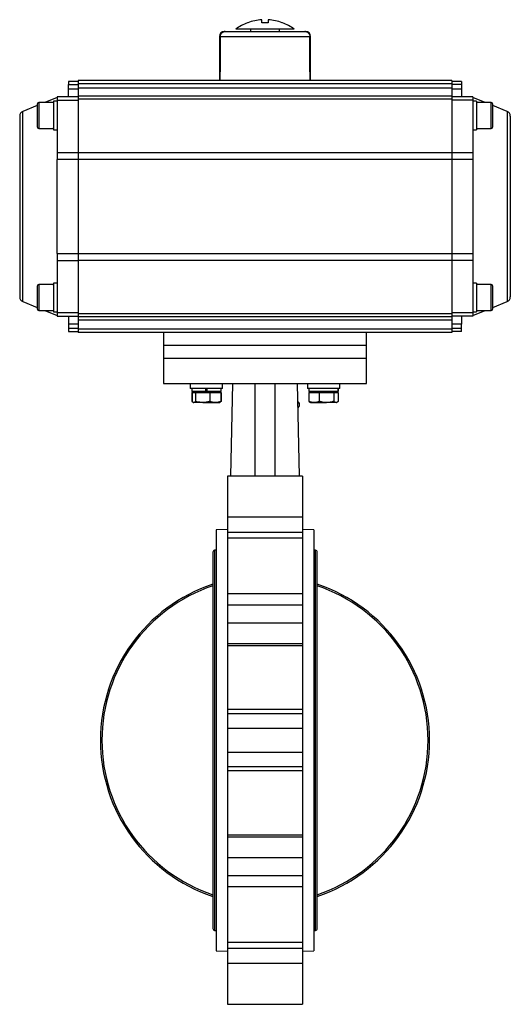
# Model space of a CAD drawing. Header units: millimetres. Extents: x 446 to 2194, y 292 to 1631.
# Tile 27 of 28: x 1413 to 1715, y 657 to 1263. Entities that reach past the tile are written whole.
import ezdxf

# ---------------------------------------------------------------- set-up
doc = ezdxf.new("R2010")
doc.units = ezdxf.units.MM

msp = doc.modelspace()

# ---------------------------------------------------------------- linework, layer by layer
at = {"color": 7, "linetype": 'Continuous', "lineweight": 25}
for p, q in [((1562.34, 1260.99), (1562.34, 1262.85)), ((1566.34, 1262.85), (1566.34, 1260.99)), ((1582.34, 1256.99), (1546.34, 1256.99)), ((1555.34, 1256.99), (1555.34, 1255.59)), ((1561.34, 1255.59), (1561.34, 1255.39)), ((1567.34, 1255.39), (1567.34, 1255.59)), ((1573.34, 1255.59), (1573.34, 1256.99)), ((1589.34, 1255.59), (1588.81, 1255.59)), ((1536.34, 1252.59), (1536.34, 1225.59)), ((1536.7, 1252.59), (1591.98, 1252.59)), ((1592.34, 1225.59), (1592.34, 1252.59)), ((1449.34, 1224.89), (1443.34, 1224.89)), ((1443.34, 1224.89), (1443.34, 1222.89)), ((1679.34, 1225.39), (1449.34, 1225.39)), ((1449.34, 1225.39), (1449.34, 1223.39)), ((1536.34, 1225.59), (1536.62, 1225.59)), ((1536.62, 1225.59), (1592.05, 1225.59)), ((1541.84, 1225.59), (1541.84, 1225.39)), ((1586.84, 1225.39), (1586.84, 1225.59)), ((1592.05, 1225.59), (1592.34, 1225.59)), ((1679.34, 1225.39), (1679.34, 1223.39)), ((1685.34, 1224.89), (1679.34, 1224.89)), ((1685.34, 1224.89), (1685.34, 1222.89)), ((1443.34, 1222.89), (1449.34, 1222.89)), ((1443.34, 1220.39), (1443.34, 1222.89)), ((1443.34, 1215.39), (1443.34, 1220.39)), ((1443.34, 1220.39), (1449.34, 1220.39)), ((1679.34, 1223.39), (1449.34, 1223.39)), ((1449.34, 1223.39), (1449.34, 1220.89)), ((1449.34, 1220.89), (1679.34, 1220.89)), ((1449.34, 1220.89), (1449.34, 1215.89)), ((1679.34, 1223.39), (1679.34, 1220.89)), ((1685.34, 1222.89), (1679.34, 1222.89)), ((1679.34, 1220.89), (1679.34, 1215.89)), ((1679.34, 1220.39), (1685.34, 1220.39)), ((1685.34, 1222.89), (1685.34, 1220.39)), ((1685.34, 1220.39), (1685.34, 1215.39)), ((1434.14, 1211.89), (1425.14, 1211.89)), ((1436.34, 1214.89), (1428.91, 1211.89)), ((1436.34, 1212.69), (1434.14, 1212.69)), ((1434.14, 1212.69), (1434.14, 1195.09)), ((1449.34, 1215.39), (1436.34, 1215.39)), ((1436.34, 1215.39), (1436.34, 1213.39)), ((1436.34, 1213.39), (1449.34, 1213.39)), ((1436.34, 1213.39), (1436.34, 1181.04)), ((1679.34, 1215.89), (1449.34, 1215.89)), ((1449.34, 1215.89), (1449.34, 1213.89)), ((1679.34, 1213.89), (1449.34, 1213.89)), ((1449.34, 1213.89), (1449.34, 1181.15)), ((1679.34, 1215.89), (1679.34, 1213.89)), ((1692.34, 1215.39), (1679.34, 1215.39)), ((1679.34, 1213.89), (1679.34, 1181.15)), ((1692.34, 1213.39), (1679.34, 1213.39)), ((1692.34, 1215.39), (1692.34, 1213.39)), ((1699.76, 1211.89), (1692.34, 1214.89)), ((1692.34, 1213.39), (1692.34, 1181.04)), ((1694.54, 1212.69), (1692.34, 1212.69)), ((1694.54, 1212.69), (1694.54, 1195.09)), ((1703.54, 1211.89), (1694.54, 1211.89)), ((1424.14, 1209.96), (1415.21, 1206.35)), ((1713.46, 1206.35), (1704.54, 1209.96)), ((1425.14, 1195.89), (1434.14, 1195.89)), ((1434.05, 1195.79), (1433.74, 1195.89)), ((1434.14, 1195.09), (1436.34, 1195.09)), ((1692.34, 1195.09), (1694.54, 1195.09)), ((1694.54, 1195.89), (1703.54, 1195.89)), ((1436.34, 1181.04), (1436.34, 1176.73)), ((1436.34, 1181.04), (1449.34, 1181.04)), ((1436.34, 1119.05), (1436.34, 1176.73)), ((1449.34, 1176.73), (1436.34, 1176.73)), ((1449.34, 1181.15), (1679.34, 1181.15)), ((1449.34, 1181.15), (1449.34, 1176.86)), ((1679.34, 1176.86), (1449.34, 1176.86)), ((1449.34, 1176.86), (1449.34, 1118.92)), ((1679.34, 1181.15), (1679.34, 1176.86)), ((1679.34, 1181.04), (1692.34, 1181.04)), ((1679.34, 1176.86), (1679.34, 1118.92)), ((1692.34, 1176.73), (1679.34, 1176.73)), ((1692.34, 1181.04), (1692.34, 1176.73)), ((1692.34, 1176.73), (1692.34, 1119.05)), ((1436.34, 1119.05), (1449.34, 1119.05)), ((1436.34, 1119.05), (1436.34, 1114.74)), ((1449.34, 1118.92), (1679.34, 1118.92)), ((1449.34, 1118.92), (1449.34, 1114.63)), ((1679.34, 1119.05), (1692.34, 1119.05)), ((1679.34, 1118.92), (1679.34, 1114.63)), ((1692.34, 1119.05), (1692.34, 1114.74)), ((1436.34, 1114.74), (1449.34, 1114.74)), ((1436.34, 1114.74), (1436.34, 1082.39)), ((1679.34, 1114.63), (1449.34, 1114.63)), ((1449.34, 1114.63), (1449.34, 1081.89)), ((1692.34, 1114.74), (1679.34, 1114.74)), ((1679.34, 1114.63), (1679.34, 1081.89)), ((1692.34, 1114.74), (1692.34, 1082.39)), ((1434.14, 1099.89), (1425.14, 1099.89)), ((1436.34, 1100.69), (1434.14, 1100.69)), ((1434.14, 1100.69), (1434.14, 1083.09)), ((1694.54, 1100.69), (1692.34, 1100.69)), ((1694.54, 1100.69), (1694.54, 1083.09)), ((1703.54, 1099.89), (1694.54, 1099.89)), ((1694.61, 1099.99), (1694.94, 1099.89)), ((1415.21, 1089.42), (1424.14, 1085.82)), ((1704.54, 1085.82), (1713.46, 1089.42)), ((1425.14, 1083.89), (1434.14, 1083.89)), ((1428.91, 1083.89), (1436.34, 1080.89)), ((1434.14, 1083.09), (1436.34, 1083.09)), ((1449.34, 1082.39), (1436.34, 1082.39)), ((1436.34, 1082.39), (1436.34, 1080.39)), ((1436.34, 1080.39), (1449.34, 1080.39)), ((1443.34, 1080.39), (1443.34, 1075.39)), ((1679.34, 1081.89), (1449.34, 1081.89)), ((1449.34, 1081.89), (1449.34, 1079.89)), ((1449.34, 1079.89), (1449.34, 1077.57)), ((1679.34, 1079.89), (1449.34, 1079.89)), ((1692.34, 1082.39), (1679.34, 1082.39)), ((1679.34, 1081.89), (1679.34, 1079.89)), ((1692.34, 1080.39), (1679.34, 1080.39)), ((1679.34, 1079.89), (1679.34, 1077.57)), ((1685.34, 1080.39), (1685.34, 1075.39)), ((1692.34, 1080.89), (1699.76, 1083.89)), ((1692.34, 1083.09), (1694.54, 1083.09)), ((1692.34, 1082.39), (1692.34, 1080.39)), ((1694.54, 1083.89), (1703.54, 1083.89)), ((1449.34, 1075.39), (1443.34, 1075.39)), ((1443.34, 1075.39), (1443.34, 1072.89)), ((1449.34, 1072.89), (1443.34, 1072.89)), ((1443.34, 1072.89), (1443.34, 1070.89)), ((1679.34, 1077.89), (1449.34, 1077.89)), ((1449.34, 1077.57), (1449.34, 1072.39)), ((1679.34, 1077.57), (1679.34, 1072.39)), ((1685.34, 1075.39), (1679.34, 1075.39)), ((1685.34, 1072.89), (1679.34, 1072.89)), ((1685.34, 1072.89), (1685.34, 1075.39)), ((1685.34, 1070.89), (1685.34, 1072.89)), ((1443.34, 1070.89), (1449.34, 1070.89)), ((1679.34, 1072.39), (1449.34, 1072.39)), ((1449.34, 1072.39), (1449.34, 1070.39)), ((1524.31, 1070.39), (1449.34, 1070.39)), ((1501.84, 1070.39), (1501.84, 1062.39)), ((1604.37, 1070.39), (1524.31, 1070.39)), ((1679.34, 1070.39), (1604.37, 1070.39)), ((1626.84, 1062.39), (1626.84, 1070.39)), ((1679.34, 1072.39), (1679.34, 1070.39)), ((1685.34, 1070.89), (1679.34, 1070.89)), ((1501.84, 1062.39), (1501.84, 1054.39)), ((1520.14, 1062.39), (1501.84, 1062.39)), ((1626.84, 1062.39), (1520.14, 1062.39)), ((1626.84, 1054.39), (1626.84, 1062.39)), ((1501.84, 1054.39), (1501.84, 1038.89)), ((1626.84, 1054.39), (1501.84, 1054.39)), ((1520.14, 1054.39), (1501.84, 1054.39)), ((1626.84, 1054.39), (1520.14, 1054.39)), ((1626.84, 1038.89), (1626.84, 1054.39)), ((1501.84, 1038.89), (1626.84, 1038.89)), ((1518.28, 1038.89), (1518.28, 1035.89)), ((1538.28, 1035.89), (1538.28, 1038.89)), ((1543.34, 981.87), (1544.57, 1038.89)), ((1558.34, 981.86), (1558.34, 1038.89)), ((1570.34, 1038.89), (1570.34, 981.86)), ((1584.1, 1038.89), (1585.34, 981.87)), ((1590.4, 1038.89), (1590.4, 1035.89)), ((1610.4, 1035.89), (1610.4, 1038.89)), ((1536.03, 1035.89), (1518.28, 1035.89)), ((1519.23, 1035.89), (1519.23, 1034.09)), ((1527.82, 1034.09), (1519.23, 1034.09)), ((1519.29, 1033.49), (1519.29, 1027.95)), ((1519.29, 1033.49), (1519.43, 1033.49)), ((1519.43, 1033.49), (1519.43, 1027.95)), ((1519.43, 1033.49), (1520.49, 1033.49)), ((1520.28, 1034.09), (1520.28, 1033.49)), ((1520.49, 1033.49), (1521.56, 1033.49)), ((1521.56, 1033.49), (1521.56, 1027.95)), ((1521.56, 1033.49), (1525.98, 1033.49)), ((1525.98, 1033.49), (1530.41, 1033.49)), ((1527.82, 1035.89), (1527.82, 1034.09)), ((1527.82, 1034.59), (1527.82, 1035.39)), ((1527.82, 1034.09), (1528.72, 1034.09)), ((1527.82, 1034.09), (1527.82, 1034.09)), ((1528.72, 1034.09), (1528.72, 1035.89)), ((1537.33, 1034.09), (1528.72, 1034.09)), ((1530.41, 1033.49), (1530.41, 1027.95)), ((1530.41, 1033.49), (1533.77, 1033.49)), ((1533.77, 1033.49), (1537.13, 1033.49)), ((1538.28, 1035.89), (1536.03, 1035.89)), ((1536.28, 1033.49), (1536.28, 1034.09)), ((1537.13, 1033.49), (1537.26, 1033.49)), ((1537.13, 1033.49), (1537.13, 1027.95)), ((1537.26, 1033.49), (1537.26, 1027.95)), ((1537.33, 1034.09), (1537.33, 1035.89)), ((1610.4, 1035.89), (1590.4, 1035.89)), ((1591.35, 1035.89), (1591.35, 1034.09)), ((1609.44, 1034.09), (1591.35, 1034.09)), ((1591.41, 1033.49), (1591.41, 1027.95)), ((1591.41, 1033.49), (1594.58, 1033.49)), ((1592.4, 1034.09), (1592.4, 1033.49)), ((1594.58, 1033.49), (1597.75, 1033.49)), ((1597.75, 1033.49), (1597.75, 1027.95)), ((1597.75, 1033.49), (1602.25, 1033.49)), ((1602.25, 1033.49), (1606.74, 1033.49)), ((1606.74, 1033.49), (1606.74, 1027.95)), ((1606.74, 1033.49), (1608.06, 1033.49)), ((1608.06, 1033.49), (1609.39, 1033.49)), ((1608.4, 1033.49), (1608.4, 1034.09)), ((1609.39, 1033.49), (1609.39, 1027.95)), ((1609.44, 1034.09), (1609.44, 1035.89)), ((1609.44, 1035.89), (1609.44, 1034.09)), ((1609.44, 1034.09), (1609.44, 1034.09)), ((1609.45, 1034.09), (1609.44, 1034.09)), ((1609.45, 1034.09), (1609.45, 1035.89)), ((1519.48, 1027.89), (1519.29, 1027.95)), ((1520.05, 1027.37), (1520.28, 1027.24)), ((1520.28, 1027.24), (1520.49, 1027.24)), ((1525.98, 1027.24), (1520.49, 1027.24)), ((1525.98, 1027.24), (1533.77, 1027.24)), ((1533.77, 1027.24), (1536.28, 1027.24)), ((1536.28, 1027.24), (1536.5, 1027.37)), ((1536.5, 1027.37), (1536.63, 1027.44)), ((1592.05, 1027.44), (1592.4, 1027.24)), ((1592.4, 1027.24), (1594.58, 1027.24)), ((1594.58, 1027.24), (1602.25, 1027.24)), ((1608.06, 1027.24), (1602.25, 1027.24)), ((1608.06, 1027.24), (1608.4, 1027.24)), ((1608.4, 1027.24), (1608.75, 1027.44)), ((1543.34, 981.86), (1541.34, 981.86)), ((1541.34, 981.86), (1541.34, 956.69)), ((1585.34, 981.86), (1543.34, 981.86)), ((1585.34, 981.89), (1585.34, 981.86)), ((1587.34, 981.86), (1585.34, 981.86)), ((1587.34, 981.86), (1587.34, 956.69)), ((1587.34, 956.69), (1541.34, 956.69)), ((1541.34, 956.69), (1541.34, 947.5)), ((1587.34, 956.69), (1587.34, 947.5)), ((1541.34, 949.15), (1534.34, 948.89)), ((1534.34, 948.89), (1534.34, 689.89)), ((1541.34, 947.5), (1587.34, 947.5)), ((1541.34, 947.5), (1541.34, 943.69)), ((1594.34, 948.89), (1587.34, 949.15)), ((1587.34, 947.5), (1587.34, 943.69)), ((1594.34, 948.89), (1594.34, 819.39)), ((1587.34, 943.69), (1541.34, 943.69)), ((1541.34, 943.69), (1541.34, 909.54)), ((1587.34, 943.69), (1587.34, 909.54)), ((1532.26, 935.14), (1532.26, 703.64)), ((1534.34, 936.49), (1533.26, 936.49)), ((1533.26, 936.49), (1533.26, 702.29)), ((1595.42, 936.49), (1594.34, 936.49)), ((1595.42, 702.29), (1595.42, 936.49)), ((1596.42, 703.64), (1596.42, 935.14)), ((1587.34, 909.54), (1541.34, 909.54)), ((1541.34, 909.54), (1541.34, 902.82)), ((1587.34, 909.54), (1587.34, 902.82)), ((1541.34, 902.82), (1587.34, 902.82)), ((1541.34, 902.82), (1541.34, 891.53)), ((1587.34, 902.82), (1587.34, 891.53)), ((1587.34, 891.53), (1541.34, 891.53)), ((1541.34, 891.53), (1541.34, 879.05)), ((1587.34, 891.53), (1587.34, 879.05)), ((1541.34, 879.05), (1587.34, 879.05)), ((1541.34, 879.05), (1541.34, 877.56)), ((1587.34, 879.05), (1587.34, 877.56)), ((1587.34, 877.56), (1541.34, 877.56)), ((1541.34, 877.56), (1541.34, 838.25)), ((1587.34, 877.56), (1587.34, 838.25)), ((1587.34, 838.25), (1541.34, 838.25)), ((1541.34, 838.25), (1541.34, 835.78)), ((1587.34, 838.25), (1587.34, 835.78)), ((1541.34, 835.78), (1587.34, 835.78)), ((1541.34, 835.78), (1541.34, 826.6)), ((1587.34, 835.78), (1587.34, 826.6)), ((1587.34, 826.6), (1541.34, 826.6)), ((1541.34, 826.6), (1541.34, 812.18)), ((1587.34, 826.6), (1587.34, 812.18)), ((1594.34, 819.39), (1594.34, 689.89)), ((1541.34, 812.18), (1587.34, 812.18)), ((1541.34, 812.18), (1541.34, 802.99)), ((1587.34, 812.18), (1587.34, 802.99)), ((1587.34, 802.99), (1541.34, 802.99)), ((1541.34, 802.99), (1541.34, 800.53)), ((1587.34, 800.53), (1541.34, 800.53)), ((1541.34, 800.53), (1541.34, 761.21)), ((1587.34, 802.99), (1587.34, 800.53)), ((1587.34, 800.53), (1587.34, 761.21)), ((1541.34, 761.21), (1587.34, 761.21)), ((1541.34, 761.21), (1541.34, 759.73)), ((1587.34, 759.73), (1541.34, 759.73)), ((1541.34, 759.73), (1541.34, 747.24)), ((1587.34, 761.21), (1587.34, 759.73)), ((1587.34, 759.73), (1587.34, 747.24)), ((1541.34, 747.24), (1587.34, 747.24)), ((1541.34, 747.24), (1541.34, 735.96)), ((1587.34, 747.24), (1587.34, 735.96)), ((1587.34, 735.96), (1541.34, 735.96)), ((1541.34, 735.96), (1541.34, 729.23)), ((1587.34, 735.96), (1587.34, 729.23)), ((1587.34, 729.23), (1541.34, 729.23)), ((1541.34, 729.23), (1541.34, 695.09)), ((1587.34, 729.23), (1587.34, 695.09)), ((1533.26, 702.29), (1534.34, 702.29)), ((1594.34, 702.29), (1595.42, 702.29)), ((1541.34, 695.09), (1587.34, 695.09)), ((1541.34, 695.09), (1541.34, 691.28)), ((1587.34, 691.28), (1541.34, 691.28)), ((1541.34, 691.28), (1541.34, 682.09)), ((1587.34, 695.09), (1587.34, 691.28)), ((1587.34, 691.28), (1587.34, 682.09)), ((1534.34, 689.89), (1541.34, 689.62)), ((1587.34, 689.62), (1594.34, 689.89)), ((1587.34, 682.09), (1541.34, 682.09)), ((1541.34, 682.09), (1541.34, 656.91)), ((1587.34, 682.09), (1587.34, 656.91)), ((1541.34, 656.91), (1587.34, 656.91))]:
    msp.add_line(p, q, dxfattribs=at)
at = {"color": 8, "linetype": 'Continuous', "lineweight": 25}
for p, q in [((1536.7, 1252.59), (1536.34, 1252.59)), ((1592.34, 1252.59), (1591.98, 1252.59)), ((1425.14, 1211.89), (1425.14, 1203.89)), ((1703.54, 1195.89), (1703.54, 1211.89)), ((1415.21, 1089.42), (1415.21, 1206.35)), ((1713.46, 1206.35), (1713.46, 1147.58)), ((1425.14, 1203.89), (1425.14, 1195.89)), ((1713.46, 1147.58), (1713.46, 1089.42)), ((1425.14, 1099.89), (1425.14, 1091.89)), ((1703.54, 1083.89), (1703.54, 1099.89)), ((1425.14, 1091.89), (1425.14, 1083.89))]:
    msp.add_line(p, q, dxfattribs=at)
at = {"color": 7, "linetype": 'Continuous', "lineweight": 25}
for centre, radius, start, end in [((1564.34, 1232.99), 30, 111.04082, 126.86501), ((1564.34, 1232.99), 30, 53.12682, 68.96316), ((1539.34, 1252.59), 3, 90, 180), ((1589.34, 1252.59), 3, 0, 90), ((1425.14, 1210.89), 1, 90, 180), ((1703.54, 1210.89), 1, 0, 90), ((1416.34, 1203.57), 3, 112, 180), ((1712.34, 1203.57), 3, 0, 68), ((1425.14, 1196.89), 1, 180, 270), ((1703.54, 1196.89), 1, 270, 0), ((1425.14, 1098.89), 1, 90, 180), ((1703.54, 1098.89), 1, 0, 90), ((1416.34, 1092.2), 3, 180, 248), ((1712.34, 1092.2), 3, 292, 0), ((1425.14, 1084.89), 1, 180, 270), ((1703.54, 1084.89), 1, 270, 0), ((1583.18, 1025.95), 2.4, 1.83595, 61.24995), ((1583.18, 1026), 2.4, 301.23248, 0.64648), ((1533.67, 935.14), 1.41, 106.94229, 180), ((1595.01, 935.14), 1.41, 0, 73.05771), ((1564.34, 819.39), 101.3, 108.46245, 251.53755), ((1564.34, 819.39), 101.3, 288.46245, 71.53755), ((1564.34, 819.39), 100.38, 108.63871, 251.36129), ((1564.34, 819.39), 100.38, 288.63871, 71.36129), ((1533.67, 703.64), 1.41, 180, 253.05771), ((1595.01, 703.64), 1.41, 286.94229, 0)]:
    msp.add_arc(centre, radius, start, end, dxfattribs=at)
for major_axis, start_param, end_param in [((-4.86, 1604.12), 1.235364, 1.253135), ((-4.86, 1604.12), 1.235364, 1.253135), ((4.86, 1604.12), 5.03005, 5.047821)]:
    msp.add_ellipse((1564.34, 724.63), major_axis=major_axis, ratio=0.01719, start_param=start_param, end_param=end_param, dxfattribs=at)
for points, knots in [([(1553.76, 1260.99), (1553.63, 1260.99), (1553.51, 1260.99), (1553.57, 1260.99), (1553.57, 1260.99)], [0, 0, 0, 0, 0.999724, 1, 1, 1, 1]), ([(1562.34, 1262.85), (1560.89, 1262.7), (1557.96, 1262.4), (1555.17, 1261.46), (1553.76, 1260.99)], [0, 0, 0, 0, 0.49456, 1, 1, 1, 1]), ([(1566.34, 1260.99), (1565.68, 1260.99), (1564.35, 1260.99), (1563.02, 1260.99), (1562.34, 1260.99)], [0, 0, 0, 0, 0.491229, 1, 1, 1, 1]), ([(1574.92, 1260.99), (1573.54, 1261.45), (1570.75, 1262.39), (1567.82, 1262.7), (1566.34, 1262.85)], [0, 0, 0, 0, 0.49456, 1, 1, 1, 1]), ([(1575.11, 1260.99), (1575.11, 1260.99), (1575.17, 1260.99), (1575.05, 1260.99), (1574.92, 1260.99)], [0, 0, 0, 0, 0.002985, 1, 1, 1, 1]), ([(1536.7, 1252.59), (1536.73, 1252.91), (1536.8, 1253.56), (1537.3, 1254.43), (1538.04, 1255.1), (1538.93, 1255.52), (1539.57, 1255.57), (1539.86, 1255.59)], [0, 0, 0, 0, 0.199105, 0.398026, 0.601999, 0.81731, 1, 1, 1, 1]), ([(1539.86, 1255.59), (1539.49, 1255.55), (1538.73, 1255.48), (1537.74, 1254.9), (1537.04, 1254.06), (1536.73, 1253.23), (1536.71, 1252.74), (1536.7, 1252.59)], [0, 0, 0, 0, 0.2348416, 0.4700164, 0.6954024, 0.9065623, 1, 1, 1, 1]), ([(1539.86, 1255.59), (1540.2, 1255.59), (1540.89, 1255.59), (1542.77, 1255.59), (1545.31, 1255.59), (1548.48, 1255.59), (1552.15, 1255.59), (1556.13, 1255.59), (1560.23, 1255.59), (1564.34, 1255.59), (1568.45, 1255.59), (1572.55, 1255.59), (1576.53, 1255.59), (1580.19, 1255.59), (1583.37, 1255.59), (1585.9, 1255.59), (1587.79, 1255.59), (1588.48, 1255.59), (1588.81, 1255.59)], [0, 0, 0, 0, 0.059299, 0.121259, 0.185129, 0.25, 0.314871, 0.378741, 0.440701, 0.5, 0.559299, 0.621259, 0.685129, 0.75, 0.814871, 0.878741, 0.940701, 1, 1, 1, 1]), ([(1588.81, 1255.59), (1589.19, 1255.55), (1589.94, 1255.48), (1590.93, 1254.9), (1591.64, 1254.06), (1591.94, 1253.23), (1591.97, 1252.74), (1591.98, 1252.59)], [0, 0, 0, 0, 0.234842, 0.470016, 0.695402, 0.906562, 1, 1, 1, 1]), ([(1588.81, 1255.59), (1589.19, 1255.55), (1589.94, 1255.48), (1590.93, 1254.9), (1591.64, 1254.06), (1591.94, 1253.23), (1591.97, 1252.74), (1591.98, 1252.59)], [0, 0, 0, 0, 0.234842, 0.470016, 0.695402, 0.906562, 1, 1, 1, 1]), ([(1424.14, 1210.89), (1424.14, 1210.8), (1424.14, 1210.65), (1424.14, 1209.78), (1424.14, 1208.87), (1424.14, 1207.75), (1424.14, 1206.12), (1424.14, 1204.77), (1424.14, 1203.89)], [0, 0, 0, 0, 0.239457, 0.368361, 0.5, 0.631639, 0.760543, 1, 1, 1, 1]), ([(1704.54, 1203.89), (1704.54, 1204.77), (1704.54, 1206.12), (1704.54, 1207.75), (1704.54, 1208.87), (1704.54, 1209.78), (1704.54, 1210.65), (1704.54, 1210.8), (1704.54, 1210.89)], [0, 0, 0, 0, 0.239457, 0.368361, 0.5, 0.631639, 0.760543, 1, 1, 1, 1]), ([(1413.34, 1203.57), (1413.34, 1203.49), (1413.34, 1203.33), (1413.34, 1201.99), (1413.34, 1199.97), (1413.34, 1197.42), (1413.34, 1194.55), (1413.34, 1191.19), (1413.34, 1187.33), (1413.34, 1183.06), (1413.34, 1178.45), (1413.34, 1173.55), (1413.34, 1167.94), (1413.34, 1161.64), (1413.34, 1154.75), (1413.34, 1150.15), (1413.34, 1147.89)], [0, 0, 0, 0, 0.077627, 0.157664, 0.239951, 0.304276, 0.368607, 0.4343, 0.5, 0.565693, 0.631393, 0.695718, 0.760049, 0.842331, 0.922366, 1, 1, 1, 1]), ([(1424.14, 1203.89), (1424.14, 1203.01), (1424.14, 1201.65), (1424.14, 1200.02), (1424.14, 1198.9), (1424.14, 1198), (1424.14, 1197.13), (1424.14, 1196.98), (1424.14, 1196.89)], [0, 0, 0, 0, 0.239457, 0.368361, 0.5, 0.631639, 0.760543, 1, 1, 1, 1]), ([(1704.54, 1196.89), (1704.54, 1196.98), (1704.54, 1197.13), (1704.54, 1198), (1704.54, 1198.9), (1704.54, 1200.02), (1704.54, 1201.65), (1704.54, 1203.01), (1704.54, 1203.89)], [0, 0, 0, 0, 0.2394568, 0.3683607, 0.5, 0.6316393, 0.7605432, 1, 1, 1, 1]), ([(1715.34, 1203.57), (1715.34, 1203.49), (1715.34, 1203.33), (1715.34, 1201.99), (1715.34, 1199.97), (1715.34, 1197.42), (1715.34, 1194.55), (1715.34, 1191.19), (1715.34, 1187.33), (1715.34, 1183.06), (1715.34, 1178.45), (1715.34, 1173.55), (1715.34, 1167.94), (1715.34, 1161.64), (1715.34, 1154.75), (1715.34, 1150.15), (1715.34, 1147.89)], [0, 0, 0, 0, 0.077627, 0.157664, 0.239951, 0.304276, 0.368607, 0.4343, 0.5, 0.565693, 0.631393, 0.695718, 0.760049, 0.842331, 0.922366, 1, 1, 1, 1]), ([(1694.97, 1195.89), (1694.88, 1195.83), (1694.76, 1195.76), (1694.6, 1195.75), (1694.56, 1195.74)], [0, 0, 0, 0, 0.800382, 1, 1, 1, 1]), ([(1413.34, 1147.89), (1413.34, 1145.62), (1413.34, 1141.03), (1413.34, 1134.14), (1413.34, 1127.83), (1413.34, 1122.23), (1413.34, 1117.33), (1413.34, 1112.72), (1413.34, 1108.44), (1413.34, 1104.59), (1413.34, 1101.22), (1413.34, 1098.36), (1413.34, 1095.81), (1413.34, 1093.78), (1413.34, 1092.45), (1413.34, 1092.28), (1413.34, 1092.2)], [0, 0, 0, 0, 0.077631, 0.157664, 0.239951, 0.304276, 0.368607, 0.4343, 0.5, 0.565693, 0.631393, 0.695718, 0.760049, 0.84233, 0.922368, 1, 1, 1, 1]), ([(1715.34, 1147.89), (1715.34, 1145.62), (1715.34, 1141.03), (1715.34, 1134.14), (1715.34, 1127.83), (1715.34, 1122.23), (1715.34, 1117.33), (1715.34, 1112.72), (1715.34, 1108.44), (1715.34, 1104.59), (1715.34, 1101.22), (1715.34, 1098.36), (1715.34, 1095.81), (1715.34, 1093.78), (1715.34, 1092.45), (1715.34, 1092.28), (1715.34, 1092.2)], [0, 0, 0, 0, 0.077631, 0.157664, 0.239951, 0.304276, 0.368607, 0.4343, 0.5, 0.565693, 0.631393, 0.695718, 0.760049, 0.84233, 0.922368, 1, 1, 1, 1]), ([(1424.14, 1098.89), (1424.14, 1098.8), (1424.14, 1098.65), (1424.14, 1097.78), (1424.14, 1096.87), (1424.14, 1095.75), (1424.14, 1094.12), (1424.14, 1092.77), (1424.14, 1091.89)], [0, 0, 0, 0, 0.239457, 0.368361, 0.5, 0.631639, 0.760543, 1, 1, 1, 1]), ([(1433.7, 1099.89), (1433.8, 1099.94), (1433.93, 1100.02), (1434.1, 1100.04), (1434.15, 1100.04)], [0, 0, 0, 0, 0.746322, 1, 1, 1, 1]), ([(1704.54, 1091.89), (1704.54, 1092.77), (1704.54, 1094.12), (1704.54, 1095.75), (1704.54, 1096.87), (1704.54, 1097.78), (1704.54, 1098.65), (1704.54, 1098.8), (1704.54, 1098.89)], [0, 0, 0, 0, 0.239457, 0.368361, 0.5, 0.631639, 0.760543, 1, 1, 1, 1]), ([(1424.14, 1091.89), (1424.14, 1091.01), (1424.14, 1089.65), (1424.14, 1088.02), (1424.14, 1086.9), (1424.14, 1086), (1424.14, 1085.13), (1424.14, 1084.98), (1424.14, 1084.89)], [0, 0, 0, 0, 0.239457, 0.368361, 0.5, 0.631639, 0.760543, 1, 1, 1, 1]), ([(1704.54, 1084.89), (1704.54, 1084.98), (1704.54, 1085.13), (1704.54, 1086), (1704.54, 1086.9), (1704.54, 1088.02), (1704.54, 1089.65), (1704.54, 1091.01), (1704.54, 1091.89)], [0, 0, 0, 0, 0.2394568, 0.3683607, 0.5, 0.6316393, 0.7605432, 1, 1, 1, 1]), ([(1527.82, 1035.89), (1527.82, 1035.89), (1527.82, 1035.89), (1527.82, 1035.85), (1527.82, 1035.75), (1527.82, 1035.63), (1527.82, 1035.5), (1527.82, 1035.43), (1527.82, 1035.39)], [0, 0, 0, 0, 0.0650123, 0.2805342, 0.4960477, 0.7110846, 0.8456621, 1, 1, 1, 1]), ([(1527.82, 1034.59), (1527.82, 1034.57), (1527.82, 1034.5), (1527.82, 1034.4), (1527.82, 1034.27), (1527.82, 1034.17), (1527.82, 1034.1), (1527.82, 1034.09), (1527.82, 1034.09)], [0, 0, 0, 0, 0.05991, 0.2733015, 0.4057137, 0.6205859, 0.8354372, 1, 1, 1, 1]), ([(1520.49, 1027.24), (1520.47, 1027.24), (1520.4, 1027.24), (1520.25, 1027.27), (1520.04, 1027.36), (1519.84, 1027.51), (1519.67, 1027.67), (1519.55, 1027.8), (1519.47, 1027.9), (1519.43, 1027.95)], [0, 0, 0, 0, 0.070048, 0.185145, 0.416024, 0.647857, 0.765018, 0.88247, 1, 1, 1, 1]), ([(1521.56, 1027.95), (1521.38, 1027.75), (1521.03, 1027.35), (1520.67, 1027.28), (1520.49, 1027.24)], [0, 0, 0, 0, 0.495458, 1, 1, 1, 1]), ([(1525.98, 1027.24), (1525.66, 1027.25), (1524.16, 1027.28), (1522.7, 1027.66), (1521.56, 1027.95)], [0, 0, 0, 0, 0.214378, 1, 1, 1, 1]), ([(1530.41, 1027.95), (1530.27, 1027.91), (1530, 1027.83), (1529.58, 1027.72), (1529.15, 1027.62), (1528.71, 1027.52), (1528.26, 1027.44), (1527.81, 1027.37), (1527.36, 1027.31), (1526.9, 1027.27), (1526.44, 1027.24), (1526.13, 1027.24), (1525.98, 1027.24)], [0, 0, 0, 0, 0.094148, 0.188332, 0.288908, 0.389546, 0.490394, 0.591325, 0.693216, 0.795213, 0.897546, 1, 1, 1, 1]), ([(1533.77, 1027.24), (1533.69, 1027.24), (1533.08, 1027.25), (1531.95, 1027.4), (1530.92, 1027.77), (1530.41, 1027.95)], [0, 0, 0, 0, 0.0700858, 0.5307822, 1, 1, 1, 1]), ([(1537.13, 1027.95), (1536.58, 1027.75), (1535.48, 1027.35), (1534.34, 1027.28), (1533.77, 1027.24)], [0, 0, 0, 0, 0.495458, 1, 1, 1, 1]), ([(1536.5, 1027.37), (1536.5, 1027.37), (1536.59, 1027.41), (1536.72, 1027.52), (1536.88, 1027.67), (1537, 1027.8), (1537.08, 1027.9), (1537.13, 1027.95)], [0, 0, 0, 0, 0.017809, 0.407729, 0.604783, 0.802325, 1, 1, 1, 1]), ([(1537.26, 1027.95), (1537.22, 1027.91), (1537.14, 1027.83), (1537.01, 1027.72), (1536.88, 1027.61), (1536.75, 1027.52), (1536.67, 1027.47), (1536.63, 1027.44)], [0, 0, 0, 0, 0.19999, 0.400064, 0.600429, 0.80091, 1, 1, 1, 1]), ([(1594.58, 1027.24), (1594.51, 1027.24), (1593.94, 1027.25), (1592.86, 1027.4), (1591.9, 1027.77), (1591.41, 1027.95)], [0, 0, 0, 0, 0.070086, 0.530782, 1, 1, 1, 1]), ([(1591.41, 1027.95), (1591.45, 1027.91), (1591.54, 1027.83), (1591.67, 1027.72), (1591.79, 1027.61), (1591.92, 1027.52), (1592.01, 1027.47), (1592.05, 1027.44)], [0, 0, 0, 0, 0.19999, 0.400064, 0.600429, 0.80091, 1, 1, 1, 1]), ([(1597.75, 1027.95), (1597.24, 1027.75), (1596.2, 1027.35), (1595.12, 1027.28), (1594.58, 1027.24)], [0, 0, 0, 0, 0.495458, 1, 1, 1, 1]), ([(1602.25, 1027.24), (1602.14, 1027.24), (1601.86, 1027.24), (1601.22, 1027.27), (1600.35, 1027.36), (1599.48, 1027.51), (1598.79, 1027.67), (1598.27, 1027.8), (1597.92, 1027.9), (1597.75, 1027.95)], [0, 0, 0, 0, 0.070048, 0.185145, 0.416024, 0.647857, 0.765018, 0.88247, 1, 1, 1, 1]), ([(1606.74, 1027.95), (1606.01, 1027.75), (1604.54, 1027.35), (1603.01, 1027.28), (1602.25, 1027.24)], [0, 0, 0, 0, 0.495458, 1, 1, 1, 1]), ([(1608.06, 1027.24), (1607.97, 1027.25), (1607.52, 1027.28), (1607.08, 1027.66), (1606.74, 1027.95)], [0, 0, 0, 0, 0.214378, 1, 1, 1, 1]), ([(1609.39, 1027.95), (1609.35, 1027.91), (1609.27, 1027.83), (1609.14, 1027.72), (1609.01, 1027.62), (1608.88, 1027.52), (1608.75, 1027.44), (1608.61, 1027.37), (1608.48, 1027.31), (1608.34, 1027.27), (1608.2, 1027.24), (1608.11, 1027.24), (1608.06, 1027.24)], [0, 0, 0, 0, 0.0941476, 0.1883317, 0.2889082, 0.3895462, 0.4903943, 0.5913247, 0.6932161, 0.7952128, 0.8975463, 1, 1, 1, 1])]:
    msp.add_open_spline(points, degree=3, knots=knots, dxfattribs=at)

doc.saveas('drawing.dxf')
